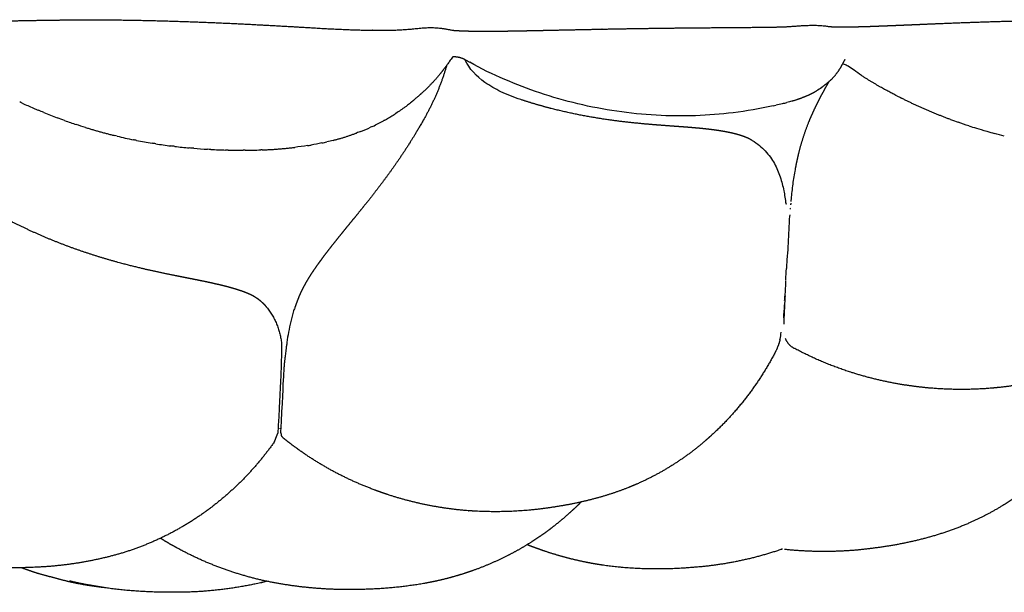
# Model space of a CAD drawing. Header units: millimetres. Extents: x 910 to 1129, y 0 to 285.
# Tile 14 of 15: x 1068 to 1097, y 268 to 285. Entities that reach past the tile are written whole.
import ezdxf

# ---------------------------------------------------------------- set-up
doc = ezdxf.new("R2010")
doc.units = ezdxf.units.MM
doc.header["$MEASUREMENT"] = 0
doc.layers.add('Crea2D$visibili$linee', color=7, linetype='Continuous', true_color=0x000000)

msp = doc.modelspace()

# ---------------------------------------------------------------- linework, layer by layer
at = {"layer": 'Crea2D$visibili$linee'}
for points, weights, knots in [([(1065.895, 284.972), (1065.908, 284.971), (1065.931, 284.97), (1065.97, 284.97), (1066.155, 284.97), (1066.302, 284.96), (1066.434, 284.959), (1066.733, 284.955), (1067.06, 284.958), (1067.372, 284.963), (1067.805, 284.97), (1068.241, 284.979), (1068.676, 284.986), (1068.898, 284.99), (1069.119, 284.993), (1069.341, 284.995), (1069.989, 285.002), (1070.637, 285.001), (1071.285, 284.991), (1071.907, 284.98), (1072.529, 284.963), (1073.151, 284.94), (1073.762, 284.918), (1074.359, 284.891), (1074.948, 284.86), (1075.52, 284.831), (1076.071, 284.798), (1076.619, 284.767), (1076.638, 284.766), (1076.656, 284.764), (1076.675, 284.763), (1077.227, 284.729), (1077.779, 284.706), (1078.332, 284.693), (1078.603, 284.688), (1078.874, 284.691), (1079.145, 284.702), (1079.275, 284.707), (1079.412, 284.717), (1079.557, 284.73), (1079.626, 284.736), (1079.721, 284.747), (1079.819, 284.756), (1079.906, 284.764), (1080.015, 284.77), (1080.086, 284.77), (1080.189, 284.771), (1080.293, 284.766), (1080.396, 284.754), (1080.453, 284.748), (1080.535, 284.735), (1080.595, 284.724), (1080.647, 284.716), (1080.699, 284.706), (1080.75, 284.694), (1080.756, 284.693), (1080.759, 284.693), (1080.778, 284.691), (1080.803, 284.689), (1080.839, 284.686), (1080.884, 284.684), (1081.059, 284.674), (1081.248, 284.669), (1081.468, 284.667), (1081.933, 284.665), (1082.398, 284.669), (1082.862, 284.679), (1082.931, 284.68), (1082.999, 284.682), (1083.068, 284.683), (1084.005, 284.702), (1084.926, 284.723), (1085.801, 284.738), (1086.398, 284.748), (1086.978, 284.756), (1087.557, 284.762), (1087.929, 284.765), (1088.295, 284.769), (1088.66, 284.771), (1089.103, 284.775), (1089.608, 284.778), (1090.033, 284.784), (1090.149, 284.786), (1090.259, 284.787), (1090.357, 284.79), (1090.446, 284.792), (1090.542, 284.796), (1090.633, 284.802), (1090.737, 284.809), (1090.864, 284.819), (1091.014, 284.828), (1091.101, 284.833), (1091.189, 284.837), (1091.282, 284.838), (1091.351, 284.84), (1091.435, 284.839), (1091.499, 284.835), (1091.562, 284.832), (1091.647, 284.825), (1091.715, 284.817), (1091.76, 284.811), (1091.796, 284.806), (1091.805, 284.805), (1091.818, 284.803), (1091.825, 284.803), (1091.839, 284.801), (1091.857, 284.8), (1091.875, 284.798), (1091.913, 284.797), (1091.995, 284.794), (1092.136, 284.792), (1092.257, 284.792), (1092.376, 284.792), (1092.505, 284.794), (1092.646, 284.797), (1092.786, 284.801), (1092.938, 284.805), (1093.083, 284.81), (1093.141, 284.812), (1093.209, 284.815), (1093.287, 284.818), (1093.758, 284.835), (1094.453, 284.866), (1094.942, 284.886), (1095.581, 284.912), (1096.185, 284.935), (1096.801, 284.953), (1097.407, 284.971), (1097.996, 284.984), (1098.572, 284.993), (1099.342, 285.005), (1100.112, 285.006), (1100.882, 284.996), (1101.195, 284.991), (1101.502, 284.985), (1101.8, 284.978), (1102.288, 284.966), (1102.758, 284.951), (1103.189, 284.946), (1103.399, 284.943), (1103.605, 284.944), (1103.8, 284.95), (1103.885, 284.953), (1103.979, 284.957), (1104.078, 284.964), (1104.136, 284.969), (1104.177, 284.972), (1104.211, 284.975), (1104.234, 284.977), (1104.283, 284.982), (1104.337, 284.987), (1104.471, 284.998), (1104.606, 285.002), (1104.74, 284.999), (1104.851, 284.995), (1104.961, 284.983), (1105.069, 284.963), (1105.109, 284.956), (1105.119, 284.954), (1105.123, 284.954)], [1, 1, 1, 1, 1, 1, 1, 1, 1, 1, 1, 1, 1, 1, 1, 1, 0.999942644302, 0.999942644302, 1, 0.999963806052, 0.999963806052, 1, 1, 1, 1, 1, 1, 1, 1, 1, 1, 0.999868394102, 0.999868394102, 1, 0.999706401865, 0.999706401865, 1, 1, 1, 1, 1, 1, 1, 1, 1, 1, 0.998830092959, 0.998830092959, 1, 1, 1, 1, 0.99966848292, 0.99966848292, 1, 1, 1, 1, 1, 1, 1, 1, 1, 1, 0.999946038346, 0.999946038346, 1, 1, 1, 1, 1, 1, 1, 1, 1, 1, 1, 1, 1, 1, 1, 1, 1, 1, 1, 1, 1, 1, 1, 1, 1, 1, 1, 1, 1, 1, 1, 1, 1, 1, 1, 1, 1, 1, 1, 1, 1, 1, 1, 1, 1, 1, 1, 1, 1, 1, 1, 1, 1, 1, 1, 1, 1, 1, 1, 1, 1, 1, 1, 1, 0.999930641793, 0.999930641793, 1, 1, 1, 1, 1, 1, 1, 1, 1, 1, 1, 1, 1, 1, 1, 1, 1, 1, 1, 0.99926667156, 0.99926667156, 1, 0.998360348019, 0.998360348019, 1, 1, 1, 1], [225.067967, 225.067967, 225.067967, 225.067967, 225.240327, 225.240327, 225.240327, 225.784395, 225.784395, 225.784395, 226.85894, 226.85894, 226.85894, 228.307811, 228.307811, 228.307811, 229.047639, 229.047639, 229.047639, 230.991496, 230.991496, 230.991496, 232.858408, 232.858408, 232.858408, 235.080533, 235.080533, 235.080533, 237.230302, 237.230302, 237.230302, 237.303099, 237.303099, 237.303099, 238.961717, 238.961717, 238.961717, 239.775673, 239.775673, 239.775673, 240.305245, 240.305245, 240.305245, 240.608253, 240.608253, 240.608253, 240.906654, 240.906654, 240.906654, 241.216794, 241.216794, 241.216794, 241.427302, 241.427302, 241.427302, 241.584654, 241.584654, 241.584654, 241.89902, 241.89902, 241.89902, 242.15005, 242.15005, 242.15005, 243.080139, 243.080139, 243.080139, 244.474507, 244.474507, 244.474507, 244.734076, 244.734076, 244.734076, 248.180287, 248.180287, 248.180287, 250.45169, 250.45169, 250.45169, 251.913053, 251.913053, 251.913053, 253.782183, 253.782183, 253.782183, 254.245785, 254.245785, 254.245785, 254.703426, 254.703426, 254.703426, 255.17163, 255.17163, 255.17163, 255.447836, 255.447836, 255.447836, 255.672357, 255.672357, 255.672357, 255.896784, 255.896784, 255.896784, 256.033364, 256.033364, 256.033364, 256.266109, 256.266109, 256.266109, 256.618675, 256.618675, 256.618675, 257.251898, 257.251898, 257.251898, 257.884149, 257.884149, 257.884149, 258.515698, 258.515698, 258.515698, 258.802756, 258.802756, 258.802756, 261.072615, 261.072615, 261.072615, 263.654913, 263.654913, 263.654913, 266.232813, 266.232813, 266.232813, 268.542598, 268.542598, 268.542598, 270.078251, 270.078251, 270.078251, 272.615721, 272.615721, 272.615721, 273.87114, 273.87114, 273.87114, 274.495087, 274.495087, 274.495087, 274.805708, 274.805708, 274.805708, 274.981134, 274.981134, 274.981134, 275.384063, 275.384063, 275.384063, 275.715698, 275.715698, 275.715698, 275.938858, 275.938858, 275.938858, 275.938858]), ([(1080.755, 283.907), (1080.565, 283.629), (1080.472, 283.513), (1080.279, 283.267), (1080.066, 283.038), (1079.835, 282.828), (1079.796, 282.793), (1079.62, 282.641), (1079.547, 282.581)], [0.999213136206, 0.999213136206, 1, 0.997682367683, 0.997682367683, 1, 1, 1, 1], [0, 0, 0, 0, 0.571902, 0.571902, 1.508128, 1.508128, 1.508128, 1.956453, 1.956453, 1.956453, 1.956453]), ([(1092.277, 283.831), (1092.248, 283.783), (1092.207, 283.699), (1092.147, 283.594), (1092.062, 283.447), (1091.955, 283.315), (1091.829, 283.2), (1091.772, 283.148), (1091.661, 283.061), (1091.598, 283.014)], [1, 1, 1, 1, 0.992122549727, 0.992122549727, 1, 1, 1, 1], [0, 0, 0, 0, 0.508475, 0.508475, 0.508475, 1.020229, 1.020229, 1.020229, 1.342589, 1.342589, 1.342589, 1.342589]), ([(1091.805, 283.178), (1091.771, 283.121), (1091.739, 283.064), (1091.707, 283.007), (1091.64, 282.887), (1091.577, 282.769), (1091.517, 282.654), (1091.458, 282.539), (1091.403, 282.425), (1091.352, 282.315), (1091.301, 282.205), (1091.254, 282.096), (1091.211, 281.99), (1091.149, 281.834), (1091.092, 281.677), (1091.042, 281.517), (1090.993, 281.363), (1090.95, 281.207), (1090.911, 281.05), (1090.877, 280.909), (1090.847, 280.77), (1090.821, 280.631)], [1, 1, 1, 1, 1, 1, 1, 1, 1, 1, 1, 1, 1, 0.999511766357, 0.999511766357, 1, 0.999637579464, 0.999637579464, 1, 1, 1, 1], [12.596298, 12.596298, 12.596298, 12.596298, 13.042494, 13.042494, 13.042494, 13.976916, 13.976916, 13.976916, 14.904497, 14.904497, 14.904497, 15.82445, 15.82445, 15.82445, 16.327166, 16.327166, 16.327166, 16.811785, 16.811785, 16.811785, 18.053728, 18.053728, 18.053728, 18.053728]), ([(1089.556, 281.457), (1089.55, 281.46), (1089.545, 281.463), (1089.539, 281.466), (1089.475, 281.503), (1089.409, 281.535), (1089.34, 281.561), (1089.256, 281.593), (1089.17, 281.62), (1089.082, 281.643), (1088.986, 281.668), (1088.878, 281.692), (1088.764, 281.713), (1088.649, 281.734), (1088.524, 281.753), (1088.396, 281.769), (1088.266, 281.786), (1088.131, 281.801), (1087.99, 281.814), (1087.847, 281.827), (1087.696, 281.84), (1087.537, 281.852), (1087.373, 281.864), (1087.195, 281.877), (1087.003, 281.891), (1086.802, 281.906), (1086.588, 281.923), (1086.36, 281.944), (1086.095, 281.968), (1085.83, 281.997), (1085.566, 282.031), (1085.236, 282.073), (1084.908, 282.125), (1084.582, 282.187), (1084.182, 282.263), (1083.785, 282.356), (1083.393, 282.464), (1083.181, 282.523), (1082.972, 282.587), (1082.763, 282.655)], [1, 1, 1, 1, 0.997844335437, 0.997844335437, 1, 0.99899804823, 0.99899804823, 1, 1, 1, 1, 1, 1, 1, 1, 1, 1, 1, 1, 1, 1, 1, 1, 1, 1, 1, 0.999880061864, 0.999880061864, 1, 0.999700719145, 0.999700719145, 1, 0.999430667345, 0.999430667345, 1, 0.999816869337, 0.999816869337, 1], [0.000052, 0.000052, 0.000052, 0.000052, 0.079112, 0.079112, 0.079112, 0.299686, 0.299686, 0.299686, 0.570556, 0.570556, 0.570556, 1.45311, 1.45311, 1.45311, 2.345333, 2.345333, 2.345333, 3.247999, 3.247999, 3.247999, 4.168707, 4.168707, 4.168707, 5.123374, 5.123374, 5.123374, 6.125889, 6.125889, 6.125889, 6.92468, 6.92468, 6.92468, 7.921172, 7.921172, 7.921172, 9.142727, 9.142727, 9.142727, 9.800512, 9.800512, 9.800512, 9.800512]), ([(1079.98, 282.2), (1079.759, 281.806), (1079.647, 281.621), (1079.535, 281.441), (1079.409, 281.24), (1079.279, 281.042), (1079.144, 280.847), (1079.016, 280.662), (1078.889, 280.484), (1078.763, 280.316), (1078.64, 280.149), (1078.52, 279.993), (1078.405, 279.845), (1078.291, 279.7), (1078.181, 279.563), (1078.077, 279.434), (1077.974, 279.306), (1077.875, 279.185), (1077.78, 279.07), (1077.686, 278.954), (1077.596, 278.844), (1077.511, 278.739), (1077.426, 278.635), (1077.345, 278.535), (1077.268, 278.438), (1077.191, 278.34), (1077.116, 278.245), (1077.045, 278.152), (1076.974, 278.059), (1076.907, 277.968), (1076.843, 277.881), (1076.78, 277.794), (1076.721, 277.71), (1076.667, 277.63), (1076.612, 277.549), (1076.562, 277.471), (1076.517, 277.397), (1076.472, 277.323), (1076.43, 277.25), (1076.393, 277.18), (1076.338, 277.076), (1076.287, 276.97), (1076.242, 276.861), (1076.2, 276.762), (1076.163, 276.662), (1076.129, 276.563)], [1, 1, 1, 1, 0.999841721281, 0.999841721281, 1, 1, 1, 1, 1, 1, 1, 1, 1, 1, 1, 1, 1, 1, 1, 1, 1, 1, 1, 1, 1, 1, 1, 1, 1, 1, 1, 1, 1, 1, 1, 1, 1, 1, 0.999301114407, 0.999301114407, 1, 1, 1, 1], [0.011222, 0.011222, 0.011222, 0.011222, 0.80083, 0.80083, 0.80083, 1.511985, 1.511985, 1.511985, 2.40057, 2.40057, 2.40057, 3.273397, 3.273397, 3.273397, 4.135324, 4.135324, 4.135324, 4.993037, 4.993037, 4.993037, 5.853156, 5.853156, 5.853156, 6.712081, 6.712081, 6.712081, 7.575565, 7.575565, 7.575565, 8.440605, 8.440605, 8.440605, 9.307581, 9.307581, 9.307581, 10.180745, 10.180745, 10.180745, 11.059041, 11.059041, 11.059041, 11.411688, 11.411688, 11.411688, 12.624482, 12.624482, 12.624482, 12.624482]), ([(1104.839, 280.639), (1104.825, 280.595), (1104.812, 280.556), (1104.779, 280.461), (1104.751, 280.382), (1104.729, 280.321), (1104.585, 279.93), (1104.419, 279.547), (1104.231, 279.175), (1104.051, 278.82), (1103.851, 278.476), (1103.632, 278.145), (1103.462, 277.889), (1103.281, 277.642), (1103.088, 277.404), (1103.063, 277.373), (1103.04, 277.345), (1103, 277.296), (1102.981, 277.274), (1102.964, 277.254), (1102.733, 276.981), (1102.487, 276.722), (1102.225, 276.478), (1102.202, 276.456), (1102.173, 276.43), (1102.116, 276.379), (1102.088, 276.354), (1102.057, 276.326), (1101.817, 276.116), (1101.565, 275.92), (1101.302, 275.739), (1101.269, 275.717), (1101.121, 275.62), (1101.087, 275.598), (1100.791, 275.412), (1100.484, 275.248), (1100.165, 275.105), (1099.985, 275.024), (1099.802, 274.948), (1099.616, 274.877), (1099.464, 274.82), (1099.307, 274.765), (1099.153, 274.714), (1098.766, 274.586), (1098.373, 274.478), (1097.974, 274.391), (1097.552, 274.298), (1097.125, 274.232), (1096.694, 274.191), (1096.62, 274.184), (1096.546, 274.178), (1096.471, 274.172), (1095.885, 274.13), (1095.296, 274.136), (1094.711, 274.19), (1094.398, 274.219), (1094.088, 274.262), (1093.779, 274.318), (1093.332, 274.399), (1092.892, 274.509), (1092.459, 274.647), (1091.887, 274.829), (1091.333, 275.063), (1090.804, 275.347)], [1, 1, 1, 1, 1, 1, 0.998839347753, 0.998839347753, 1, 0.998864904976, 0.998864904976, 1, 0.999244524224, 0.999244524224, 1, 1, 1, 1, 1, 1, 0.998809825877, 0.998809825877, 1, 1, 1, 1, 1, 1, 0.998886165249, 0.998886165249, 1, 1, 1, 1, 0.998386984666, 0.998386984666, 1, 0.999710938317, 0.999710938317, 1, 1, 1, 1, 0.999101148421, 0.999101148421, 1, 0.998782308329, 0.998782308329, 1, 1, 1, 1, 0.997723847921, 0.997723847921, 1, 0.999366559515, 0.999366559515, 1, 0.998602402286, 0.998602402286, 1, 0.997192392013, 0.997192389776, 0.99999999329], [0.000002, 0.000002, 0.000002, 0.000002, 0.142659, 0.142659, 0.400501, 0.400501, 0.400501, 1.651653, 1.651653, 1.651653, 2.843599, 2.843599, 2.843599, 3.762813, 3.762813, 3.762813, 3.885651, 3.885651, 4.018536, 4.018536, 4.018536, 5.089848, 5.089848, 5.089848, 5.254997, 5.254997, 5.384643, 5.384643, 5.384643, 6.341877, 6.341877, 6.341877, 6.645487, 6.645487, 6.645487, 7.69163, 7.69163, 7.69163, 8.285671, 8.285671, 8.285671, 8.828401, 8.828401, 8.828401, 10.051636, 10.051636, 10.051636, 11.347883, 11.347883, 11.347883, 11.595611, 11.595611, 11.595611, 13.358341, 13.358341, 13.358341, 14.298951, 14.298951, 14.298951, 15.660048, 15.660048, 15.660048, 17.460287, 17.460287, 17.460287, 17.460287]), ([(1075.303, 276.555), (1075.266, 276.6), (1075.228, 276.64), (1075.189, 276.678), (1075.117, 276.746), (1075.039, 276.806), (1074.954, 276.857), (1074.905, 276.887), (1074.85, 276.916), (1074.779, 276.947), (1074.709, 276.978), (1074.628, 277.01), (1074.541, 277.04), (1074.452, 277.07), (1074.352, 277.101), (1074.247, 277.13), (1074.139, 277.161), (1074.023, 277.19), (1073.902, 277.219), (1073.778, 277.248), (1073.647, 277.277), (1073.511, 277.306), (1073.37, 277.335), (1073.22, 277.365), (1073.06, 277.397), (1072.892, 277.43), (1072.709, 277.466), (1072.51, 277.506), (1072.3, 277.549), (1072.076, 277.596), (1071.837, 277.65), (1071.701, 277.681), (1071.559, 277.714), (1071.411, 277.751), (1071.279, 277.783), (1071.143, 277.818), (1071.004, 277.856), (1070.664, 277.947), (1070.326, 278.049), (1069.991, 278.161), (1069.59, 278.294), (1069.195, 278.443), (1068.806, 278.607), (1068.409, 278.775), (1068.019, 278.959), (1067.637, 279.159)], [1, 1, 1, 1, 0.996109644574, 0.996109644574, 1, 1, 1, 1, 1, 1, 1, 1, 1, 1, 1, 1, 1, 1, 1, 1, 1, 1, 1, 1, 1, 1, 1, 1, 1, 1, 1, 1, 1, 1, 1, 0.999710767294, 0.999710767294, 1, 0.999500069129, 0.999500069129, 1, 0.999415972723, 0.999415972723, 1], [0.000126, 0.000126, 0.000126, 0.000126, 0.766097, 0.766097, 0.766097, 1.062034, 1.062034, 1.062034, 2.017557, 2.017557, 2.017557, 2.980568, 2.980568, 2.980568, 3.965564, 3.965564, 3.965564, 4.973093, 4.973093, 4.973093, 6.002197, 6.002197, 6.002197, 7.061923, 7.061923, 7.061923, 8.172694, 8.172694, 8.172694, 9.347813, 9.347813, 9.347813, 10.016992, 10.016992, 10.016992, 10.612121, 10.612121, 10.612121, 11.670004, 11.670004, 11.670004, 12.937223, 12.937223, 12.937223, 14.230099, 14.230099, 14.230099, 14.230099]), ([(1090.234, 275.239), (1089.996, 274.785), (1089.721, 274.352), (1089.41, 273.945), (1089.096, 273.533), (1088.747, 273.151), (1088.365, 272.802), (1088.341, 272.779), (1088.316, 272.757), (1088.254, 272.701), (1088.215, 272.667), (1088.176, 272.634), (1087.568, 272.109), (1086.888, 271.68), (1086.152, 271.359), (1086.075, 271.326), (1085.999, 271.294), (1085.922, 271.263), (1085.6, 271.135), (1085.271, 271.027), (1084.936, 270.938), (1084.56, 270.839), (1084.18, 270.759), (1083.796, 270.699), (1083.005, 270.57), (1082.205, 270.527), (1081.404, 270.57), (1081.339, 270.574), (1081.275, 270.578), (1081.21, 270.583), (1080.409, 270.645), (1079.622, 270.803), (1078.859, 271.054), (1078.727, 271.098), (1078.595, 271.144), (1078.464, 271.193), (1077.633, 271.502), (1076.852, 271.923), (1076.137, 272.446), (1076.027, 272.526), (1075.92, 272.609), (1075.814, 272.695)], [1, 0.997621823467, 0.997621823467, 1, 0.997351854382, 0.997351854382, 1, 1, 1, 1, 1, 1, 0.992461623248, 0.992461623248, 1, 1, 1, 1, 0.998827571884, 0.998827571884, 1, 0.999096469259, 0.999096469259, 1, 0.996140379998, 0.996140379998, 1, 1, 1, 1, 0.995180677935, 0.995180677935, 1, 1, 1, 1, 0.993688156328, 0.993688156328, 1, 1, 1, 1], [0, 0, 0, 0, 1.535633, 1.535633, 1.535633, 3.086159, 3.086159, 3.086159, 3.190099, 3.190099, 3.350159, 3.350159, 3.350159, 5.752085, 5.752085, 5.752085, 6.00145, 6.00145, 6.00145, 7.039887, 7.039887, 7.039887, 8.205526, 8.205526, 8.205526, 10.604883, 10.604883, 10.604883, 10.811053, 10.811053, 10.811053, 13.214286, 13.214286, 13.214286, 13.645336, 13.645336, 13.645336, 16.296605, 16.296605, 16.296605, 16.707276, 16.707276, 16.707276, 16.707276]), ([(1099.982, 274.187), (1099.843, 273.927), (1099.705, 273.667), (1099.566, 273.406), (1099.257, 272.911), (1098.903, 272.448), (1098.506, 272.02), (1098.467, 271.979), (1098.427, 271.938), (1098.33, 271.84), (1098.271, 271.783), (1098.212, 271.727), (1097.797, 271.336), (1097.342, 270.992), (1096.853, 270.698), (1096.531, 270.505), (1096.196, 270.334), (1095.85, 270.187), (1095.429, 270.01), (1094.995, 269.864), (1094.551, 269.751), (1094.111, 269.64), (1093.666, 269.554), (1093.216, 269.495), (1092.318, 269.366), (1091.412, 269.35), (1090.51, 269.446)], [1, 1, 1, 1, 0.997012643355, 0.997012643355, 1, 1, 1, 1, 1, 1, 0.996150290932, 0.996150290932, 1, 0.998403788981, 0.998403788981, 1, 0.998121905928, 0.998121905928, 1, 0.998885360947, 0.998885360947, 1, 0.994873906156, 0.994873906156, 1], [0.007273, 0.007273, 0.007273, 0.007273, 1, 1, 1, 2.74771, 2.74771, 2.74771, 2.930987, 2.930987, 3.191614, 3.191614, 3.191614, 4.899522, 4.899522, 4.899522, 6.02576, 6.02576, 6.02576, 7.397787, 7.397787, 7.397787, 8.757791, 8.757791, 8.757791, 11.471032, 11.471032, 11.471032, 11.471032]), ([(1075.529, 272.615), (1075.012, 271.877), (1074.387, 271.228), (1073.671, 270.681), (1073.586, 270.617), (1073.568, 270.604), (1073.482, 270.542), (1072.745, 270.013), (1071.932, 269.61), (1071.065, 269.344), (1070.23, 269.097), (1069.37, 268.956), (1068.499, 268.923), (1067.782, 268.884), (1067.064, 268.911), (1066.352, 269.002), (1066.261, 269.014), (1066.171, 269.027), (1066.008, 269.053), (1065.934, 269.065), (1065.86, 269.079), (1064.943, 269.246), (1064.058, 269.54), (1063.223, 269.955), (1063.055, 270.038), (1062.889, 270.126), (1062.726, 270.219), (1062.018, 270.62), (1061.367, 271.109), (1060.786, 271.678)], [1, 0.992107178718, 0.992107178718, 1, 1, 1, 1, 0.991217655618, 0.991217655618, 1, 0.994795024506, 0.994795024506, 1, 0.997280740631, 0.997280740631, 1, 1, 1, 1, 1, 1, 0.993448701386, 0.993448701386, 1, 0.999733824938, 0.999733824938, 1, 0.994379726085, 0.994379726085, 1], [0, 0, 0, 0, 2.692483, 2.692483, 2.692483, 2.927654, 2.927654, 2.927654, 5.636605, 5.636605, 5.636605, 8.24345, 8.24345, 8.24345, 10.395738, 10.395738, 10.395738, 10.677005, 10.677005, 10.909019, 10.909019, 10.909019, 13.697039, 13.697039, 13.697039, 14.259773, 14.259773, 14.259773, 16.694175, 16.694175, 16.694175, 16.694175]), ([(1084.532, 270.839), (1084.423, 270.727), (1084.309, 270.619), (1084.192, 270.516), (1084.023, 270.363), (1083.848, 270.218), (1083.667, 270.079), (1083.545, 269.983), (1083.419, 269.892), (1083.289, 269.807), (1083.22, 269.76), (1083.151, 269.714), (1083.081, 269.67), (1082.849, 269.519), (1082.609, 269.382), (1082.362, 269.259), (1082.043, 269.097), (1081.714, 268.955), (1081.378, 268.834), (1081.149, 268.752), (1080.918, 268.679), (1080.683, 268.616), (1080.425, 268.547), (1080.164, 268.49), (1079.901, 268.443), (1079.265, 268.334), (1078.622, 268.276), (1077.977, 268.27), (1077.077, 268.248), (1076.182, 268.329), (1075.301, 268.511)], [1, 0.999525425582, 0.999525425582, 1, 0.999440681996, 0.999440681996, 1, 0.999415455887, 0.999415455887, 1, 1, 1, 1, 0.998967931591, 0.998967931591, 1, 0.998694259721, 0.998694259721, 1, 0.999425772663, 0.999425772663, 1, 0.999384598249, 0.999384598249, 1, 0.997892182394, 0.997892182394, 1, 0.995693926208, 0.995677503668, 0.999950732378], [0, 0, 0, 0, 0.469434, 0.469434, 0.469434, 1.152616, 1.152616, 1.152616, 1.618594, 1.618594, 1.618594, 1.867506, 1.867506, 1.867506, 2.696349, 2.696349, 2.696349, 3.768879, 3.768879, 3.768879, 4.497099, 4.497099, 4.497099, 5.298303, 5.298303, 5.298303, 7.232714, 7.232714, 7.232714, 9.92521, 9.92521, 9.92521, 9.92521]), ([(1075.292, 268.512), (1074.378, 268.709), (1073.502, 269.033), (1072.682, 269.479), (1072.606, 269.521), (1072.53, 269.563), (1072.39, 269.643), (1072.326, 269.681), (1072.234, 269.738), (1072.204, 269.756), (1072.175, 269.774)], [0.999995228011, 0.993194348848, 0.993194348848, 1, 1, 1, 1, 1, 1, 1, 1], [9.934523, 9.934523, 9.934523, 9.934523, 12.726785, 12.726785, 12.726785, 12.989537, 12.989537, 13.215969, 13.215969, 13.320519, 13.320519, 13.320519, 13.320519]), ([(1090.447, 269.458), (1090.439, 269.455), (1090.43, 269.452), (1090.422, 269.449), (1089.572, 269.158), (1088.692, 268.979), (1087.796, 268.916), (1087.066, 268.853), (1086.332, 268.858), (1085.603, 268.929), (1085.425, 268.948), (1085.252, 268.97), (1085.086, 268.996), (1084.819, 269.038), (1084.553, 269.091), (1084.29, 269.155), (1084.012, 269.223), (1083.737, 269.303), (1083.465, 269.394), (1083.317, 269.444), (1083.058, 269.539), (1082.947, 269.583)], [1, 1, 1, 1, 0.994371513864, 0.994371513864, 1, 0.997193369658, 0.997193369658, 1, 1, 1, 1, 0.999437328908, 0.999437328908, 1, 0.999386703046, 0.999386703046, 1, 1, 1, 1], [5.755648, 5.755648, 5.755648, 5.755648, 5.782391, 5.782391, 5.782391, 8.469048, 8.469048, 8.469048, 10.666113, 10.666113, 10.666113, 11.280695, 11.280695, 11.280695, 12.092824, 12.092824, 12.092824, 12.951715, 12.951715, 12.951715, 14.163935, 14.163935, 14.163935, 14.163935]), ([(1070.565, 268.319), (1070.207, 268.359), (1069.851, 268.417), (1069.499, 268.493), (1069.202, 268.572), (1068.906, 268.651), (1068.609, 268.73), (1068.435, 268.785), (1068.263, 268.844), (1068.093, 268.909)], [1, 0.999152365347, 0.999152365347, 1, 1, 1, 1, 0.999738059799, 0.999738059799, 1], [0, 0, 0, 0, 1.08089, 1.08089, 1.08089, 2.08089, 2.08089, 2.08089, 2.626699, 2.626699, 2.626699, 2.626699]), ([(1075.301, 268.511), (1075.26, 268.5), (1075.219, 268.49), (1075.177, 268.479), (1074.297, 268.275), (1073.399, 268.177), (1072.495, 268.188), (1072.42, 268.188), (1072.345, 268.189), (1072.269, 268.189), (1071.722, 268.195), (1071.177, 268.234), (1070.635, 268.307), (1070.413, 268.344), (1070.191, 268.381), (1069.968, 268.418), (1069.887, 268.434), (1069.806, 268.451), (1069.724, 268.468), (1069.685, 268.477), (1069.646, 268.486), (1069.606, 268.495), (1069.552, 268.507), (1069.518, 268.515), (1069.511, 268.517)], [1, 1, 1, 1, 0.995173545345, 0.995173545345, 1, 1, 1, 1, 0.998737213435, 0.998737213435, 1, 1, 1, 1, 0.999951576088, 0.999951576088, 1, 0.999980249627, 0.999980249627, 1, 1, 1, 1], [5.897894, 5.897894, 5.897894, 5.897894, 6.024522, 6.024522, 6.024522, 8.728974, 8.728974, 8.728974, 9.728974, 9.728974, 9.728974, 11.368758, 11.368758, 11.368758, 12.368758, 12.368758, 12.368758, 12.61799, 12.61799, 12.61799, 12.73885, 12.73885, 12.73885, 13.566016, 13.566016, 13.566016, 13.566016])]:
    msp.add_rational_spline(points, weights, degree=3, knots=knots, dxfattribs=at)
for points, weights in [([(1081.12, 283.829), (1080.949, 283.922), (1080.755, 283.907)], [1, 0.958924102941, 1]), ([(1080.582, 283.655), (1080.361, 282.894), (1079.98, 282.2)], [1, 0.993891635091, 1]), ([(1093.807, 282.766), (1093.3, 283.019), (1092.763, 283.365)], [1, 0.998684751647, 1]), ([(1091.199, 282.786), (1091.324, 282.841), (1091.441, 282.912)], [1, 0.998116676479, 1]), ([(1090.72, 282.613), (1090.951, 282.68), (1091.172, 282.774)], [1, 0.998169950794, 1]), ([(1095.382, 282.07), (1094.644, 282.344), (1093.94, 282.697)], [1, 0.998486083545, 0.99999997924]), ([(1078.747, 282.042), (1078.924, 282.14), (1079.094, 282.25)], [1, 0.999304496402, 1]), ([(1069.979, 281.838), (1070.399, 281.707), (1070.826, 281.602)], [1, 0.99955696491, 1]), ([(1077.249, 281.459), (1077.599, 281.549), (1077.939, 281.675)], [1, 0.998666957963, 1]), ([(1075.164, 281.179), (1075.644, 281.196), (1076.121, 281.252)], [1, 0.999190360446, 1]), ([(1090.551, 279.626), (1090.545, 279.628), (1090.538, 279.63)], [1, 0.99896464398, 1]), ([(1090.542, 279.593), (1090.548, 279.591), (1090.554, 279.589)], [1, 0.99999183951, 1]), ([(1075.302, 276.555), (1075.66, 276.105), (1075.728, 275.534)], [1, 0.961752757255, 1]), ([(1090.37, 275.599), (1090.323, 275.411), (1090.234, 275.239)], [1, 0.993085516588, 1]), ([(1090.528, 275.642), (1090.609, 275.441), (1090.803, 275.346)], [1, 0.933999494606, 1]), ([(1075.728, 275.534), (1075.759, 275.267), (1075.625, 272.86)], [1, 0.998612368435, 1]), ([(1075.813, 272.694), (1075.772, 272.727), (1075.743, 272.77)], [1, 0.988287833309, 1])]:
    msp.add_rational_spline(points, weights, degree=2, dxfattribs=at)
for points, knots in [([(1082.763, 282.655), (1082.66, 282.689), (1082.461, 282.759), (1082.101, 282.917), (1081.593, 283.203), (1081.249, 283.557), (1081.12, 283.829)], [0, 0, 0, 0, 0.325578, 0.631396, 1.176416, 2.074003, 2.074003, 2.074003, 2.074003]), ([(1090.17, 282.471), (1089.784, 282.385), (1089.029, 282.258), (1087.492, 282.136), (1085.569, 282.246), (1083.695, 282.691), (1082.271, 283.24), (1081.591, 283.559), (1081.262, 283.755)], [0, 0, 0, 0, 1.186153, 2.297623, 4.616503, 6.944913, 8.050066, 9.195137, 9.195137, 9.195137, 9.195137]), ([(1092.763, 283.365), (1092.691, 283.417), (1092.619, 283.469), (1092.489, 283.562), (1092.398, 283.625), (1092.279, 283.685), (1092.225, 283.697), (1092.205, 283.699)], [276.7607268, 276.7607268, 276.7607268, 276.7607268, 277.0147916, 277.0147916, 277.2195627, 277.3368894, 277.4141183, 277.4141183, 277.4141183, 277.4141183]), ([(1091.599, 283.012), (1091.55, 282.975), (1091.497, 282.941), (1091.443, 282.909), (1091.443, 282.909), (1091.443, 282.909)], [278.9171501, 278.9171501, 278.9171501, 278.9171501, 279.2141175, 279.2141175, 279.2142954, 279.2142954, 279.2142954, 279.2142954]), ([(1068.116, 282.554), (1068.226, 282.503), (1068.337, 282.454), (1068.497, 282.384), (1068.545, 282.364), (1068.594, 282.343)], [2.731381, 2.731381, 2.731381, 2.731381, 3.1215783, 3.1215783, 3.2913189, 3.2913189, 3.2913189, 3.2913189]), ([(1089.556, 281.456), (1089.709, 281.364), (1089.971, 281.147), (1090.225, 280.78), (1090.389, 280.385), (1090.49, 279.986), (1090.528, 279.722), (1090.542, 279.593)], [-25.606945, -25.606945, -25.606945, -25.606945, -23.404097, -21.063687, -18.723278, -16.382868, -14.118372, -14.118372, -14.118372, -14.118372]), ([(1090.37, 275.599), (1090.372, 275.607), (1090.374, 275.616), (1090.376, 275.624), (1090.39, 275.687), (1090.4, 275.755), (1090.408, 275.823)], [0.142329, 0.142329, 0.142329, 0.142329, 0.281802, 0.281802, 0.281802, 1.332573, 1.332573, 1.332573, 1.332573])]:
    msp.add_open_spline(points, degree=3, knots=knots, dxfattribs=at)
for points, degree in [([(1081.12, 283.829), (1081.167, 283.803), (1081.214, 283.777), (1081.261, 283.751)], 3), ([(1068.116, 282.554), (1068.092, 282.566), (1068.068, 282.577), (1068.044, 282.588)], 3), ([(1079.547, 282.581), (1079.509, 282.551), (1079.471, 282.52), (1079.432, 282.491)], 3), ([(1090.449, 282.536), (1090.385, 282.52), (1090.321, 282.505), (1090.256, 282.49)], 3), ([(1090.449, 282.539), (1090.491, 282.55), (1090.532, 282.56), (1090.573, 282.572)], 3), ([(1090.721, 282.61), (1090.673, 282.595), (1090.624, 282.582), (1090.574, 282.568)], 3), ([(1091.2, 282.783), (1091.191, 282.779), (1091.182, 282.775), (1091.174, 282.771)], 3), ([(1093.809, 282.768), (1093.853, 282.745), (1093.898, 282.723), (1093.942, 282.7)], 3), ([(1068.752, 282.278), (1068.699, 282.299), (1068.646, 282.321), (1068.594, 282.343)], 3), ([(1068.752, 282.278), (1068.884, 282.224), (1069.016, 282.172), (1069.149, 282.122)], 3), ([(1079.365, 282.439), (1079.277, 282.374), (1079.187, 282.311), (1079.094, 282.251)], 3), ([(1079.365, 282.439), (1079.388, 282.456), (1079.41, 282.473), (1079.433, 282.49)], 3), ([(1090.17, 282.473), (1090.198, 282.48), (1090.227, 282.486), (1090.255, 282.493)], 3), ([(1069.363, 282.043), (1069.292, 282.069), (1069.22, 282.095), (1069.149, 282.122)], 3), ([(1069.363, 282.043), (1069.478, 282.002), (1069.592, 281.963), (1069.707, 281.925)], 3), ([(1078.408, 281.871), (1078.519, 281.923), (1078.627, 281.977), (1078.732, 282.034)], 3), ([(1078.746, 282.043), (1078.742, 282.04), (1078.737, 282.037), (1078.732, 282.035)], 3), ([(1095.384, 282.073), (1095.457, 282.046), (1095.53, 282.02), (1095.604, 281.994)], 3), ([(1095.917, 281.883), (1095.812, 281.917), (1095.708, 281.953), (1095.602, 281.99)], 3), ([(1069.979, 281.838), (1069.888, 281.866), (1069.798, 281.895), (1069.707, 281.925)], 3), ([(1078.06, 281.722), (1078.02, 281.706), (1077.98, 281.69), (1077.939, 281.675)], 3), ([(1078.061, 281.721), (1078.158, 281.76), (1078.253, 281.8), (1078.346, 281.842)], 3), ([(1078.408, 281.871), (1078.388, 281.862), (1078.367, 281.852), (1078.346, 281.843)], 3), ([(1095.918, 281.887), (1095.994, 281.862), (1096.069, 281.838), (1096.144, 281.815)], 3), ([(1096.444, 281.722), (1096.344, 281.75), (1096.243, 281.78), (1096.143, 281.811)], 3), ([(1096.445, 281.726), (1096.522, 281.704), (1096.599, 281.683), (1096.675, 281.662)], 3), ([(1096.96, 281.585), (1096.865, 281.608), (1096.77, 281.633), (1096.674, 281.658)], 3), ([(1070.906, 281.583), (1070.879, 281.589), (1070.852, 281.596), (1070.826, 281.602)], 3), ([(1070.906, 281.583), (1071.065, 281.545), (1071.224, 281.509), (1071.382, 281.477)], 3), ([(1071.474, 281.459), (1071.443, 281.465), (1071.413, 281.471), (1071.382, 281.477)], 3), ([(1071.474, 281.459), (1071.628, 281.428), (1071.782, 281.4), (1071.935, 281.375)], 3), ([(1072.039, 281.358), (1072.004, 281.364), (1071.97, 281.369), (1071.935, 281.375)], 3), ([(1076.921, 281.383), (1076.815, 281.36), (1076.709, 281.34), (1076.601, 281.322)], 3), ([(1076.921, 281.383), (1076.969, 281.393), (1077.017, 281.403), (1077.065, 281.414)], 3), ([(1077.248, 281.46), (1077.188, 281.444), (1077.127, 281.429), (1077.065, 281.415)], 3), ([(1072.039, 281.358), (1072.188, 281.335), (1072.336, 281.314), (1072.483, 281.296)], 3), ([(1072.6, 281.281), (1072.561, 281.286), (1072.522, 281.291), (1072.483, 281.296)], 3), ([(1072.6, 281.281), (1072.742, 281.264), (1072.884, 281.25), (1073.025, 281.237)], 3), ([(1073.156, 281.226), (1073.112, 281.229), (1073.069, 281.233), (1073.025, 281.237)], 3), ([(1073.156, 281.226), (1073.291, 281.215), (1073.426, 281.205), (1073.561, 281.197)], 3), ([(1073.662, 281.192), (1073.628, 281.194), (1073.594, 281.196), (1073.561, 281.198)], 3), ([(1073.662, 281.192), (1073.805, 281.185), (1073.947, 281.179), (1074.089, 281.175)], 3), ([(1074.162, 281.174), (1074.138, 281.174), (1074.113, 281.175), (1074.089, 281.175)], 3), ([(1074.162, 281.173), (1074.313, 281.17), (1074.462, 281.168), (1074.61, 281.169)], 3), ([(1074.667, 281.169), (1074.648, 281.169), (1074.629, 281.169), (1074.61, 281.169)], 3), ([(1074.667, 281.169), (1074.82, 281.17), (1074.973, 281.173), (1075.124, 281.178)], 3), ([(1075.164, 281.18), (1075.151, 281.179), (1075.137, 281.179), (1075.124, 281.178)], 3), ([(1076.498, 281.305), (1076.374, 281.285), (1076.248, 281.268), (1076.121, 281.253)], 3), ([(1076.498, 281.304), (1076.532, 281.31), (1076.567, 281.316), (1076.601, 281.321)], 3), ([(1090.805, 280.555), (1090.78, 280.409), (1090.758, 280.263), (1090.74, 280.119)], 3), ([(1090.82, 280.632), (1090.817, 280.607), (1090.813, 280.581), (1090.805, 280.555)], 3), ([(1090.74, 280.119), (1090.722, 279.974), (1090.708, 279.831), (1090.695, 279.689)], 3), ([(1090.695, 279.689), (1090.694, 279.68), (1090.694, 279.672), (1090.693, 279.663)], 3), ([(1090.553, 279.601), (1090.553, 279.609), (1090.552, 279.618), (1090.551, 279.626)], 3), ([(1090.676, 279.451), (1090.675, 279.447), (1090.675, 279.443), (1090.675, 279.438)], 3), ([(1090.677, 279.465), (1090.676, 279.46), (1090.676, 279.456), (1090.676, 279.451)], 3), ([(1090.686, 279.583), (1090.686, 279.579), (1090.685, 279.574), (1090.685, 279.57)], 3), ([(1090.687, 279.596), (1090.687, 279.592), (1090.686, 279.588), (1090.686, 279.583)], 3), ([(1090.688, 279.61), (1090.688, 279.605), (1090.688, 279.601), (1090.687, 279.596)], 3), ([(1090.652, 279.232), (1090.645, 279.097), (1090.638, 278.963), (1090.631, 278.831)], 3), ([(1090.663, 279.268), (1090.662, 279.258), (1090.659, 279.244), (1090.653, 279.233)], 3), ([(1090.631, 278.831), (1090.624, 278.698), (1090.617, 278.567), (1090.61, 278.438)], 3), ([(1090.61, 278.438), (1090.602, 278.309), (1090.595, 278.183), (1090.587, 278.06)], 3), ([(1090.58, 278.05), (1090.574, 277.936), (1090.568, 277.825), (1090.561, 277.718)], 3), ([(1090.587, 278.059), (1090.585, 278.055), (1090.583, 278.052), (1090.581, 278.05)], 3), ([(1090.552, 277.695), (1090.547, 277.583), (1090.541, 277.474), (1090.535, 277.366)], 3), ([(1090.563, 277.718), (1090.563, 277.712), (1090.562, 277.706), (1090.562, 277.701)], 3), ([(1090.535, 277.345), (1090.533, 277.268), (1090.532, 277.194), (1090.529, 277.122)], 3), ([(1090.527, 277.119), (1090.524, 277.039), (1090.52, 276.962), (1090.516, 276.887)], 3), ([(1090.51, 276.884), (1090.507, 276.837), (1090.504, 276.791), (1090.5, 276.746)], 3), ([(1090.521, 276.893), (1090.517, 276.818), (1090.514, 276.746), (1090.51, 276.675)], 3), ([(1076.086, 276.455), (1076.055, 276.351), (1076.027, 276.247), (1076.003, 276.143)], 3), ([(1076.129, 276.563), (1076.118, 276.526), (1076.104, 276.489), (1076.086, 276.455)], 3), ([(1090.488, 276.455), (1090.483, 276.386), (1090.478, 276.317), (1090.474, 276.249)], 3), ([(1090.502, 276.665), (1090.497, 276.594), (1090.492, 276.524), (1090.488, 276.455)], 3), ([(1090.5, 276.465), (1090.496, 276.396), (1090.493, 276.328), (1090.49, 276.26)], 3), ([(1090.51, 276.675), (1090.507, 276.603), (1090.503, 276.534), (1090.5, 276.465)], 3), ([(1090.49, 276.26), (1090.487, 276.192), (1090.485, 276.125), (1090.483, 276.057)], 3), ([(1076.003, 276.143), (1075.979, 276.039), (1075.958, 275.935), (1075.94, 275.831)], 3), ([(1075.94, 275.831), (1075.921, 275.727), (1075.905, 275.623), (1075.891, 275.519)], 3), ([(1075.888, 275.5), (1075.821, 274.984), (1075.812, 274.887)], 2), ([(1075.891, 275.519), (1075.89, 275.513), (1075.889, 275.506), (1075.888, 275.5)], 3), ([(1075.812, 274.887), (1075.803, 274.79), (1075.795, 274.695), (1075.707, 272.887)], 3), ([(1075.689, 272.991), (1075.695, 272.995), (1075.698, 273.002), (1075.696, 273.008)], 3), ([(1075.529, 272.615), (1075.577, 272.738), (1075.625, 272.86)], 2), ([(1075.707, 272.887), (1075.713, 272.847), (1075.722, 272.808), (1075.737, 272.768)], 3)]:
    msp.add_open_spline(points, degree=degree, dxfattribs=at)

doc.saveas('drawing.dxf')
